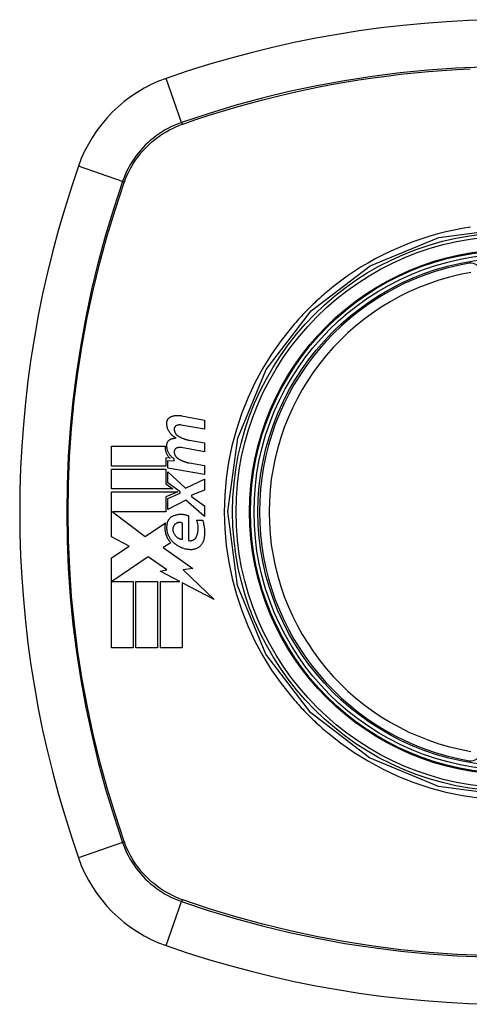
# Model space of a CAD drawing. Header units: inches. Extents: x 10 to 205, y 17 to 100.
# Tile 38 of 71: x 101.727 to 102.284, y 65.776 to 66.996. Entities that reach past the tile are written whole.
import ezdxf

# ---------------------------------------------------------------- set-up
doc = ezdxf.new("R2010")
doc.units = ezdxf.units.IN
doc.header["$MEASUREMENT"] = 0
doc.layers.add('Visible Edges(ANSI)', color=7, linetype='Continuous', lineweight=25)
doc.layers.add('Visible Tangent Edges(ANSI)', color=7, linetype='Continuous', lineweight=25)

msp = doc.modelspace()

# ---------------------------------------------------------------- linework, layer by layer
at = {"layer": 'Visible Edges(ANSI)'}
for p, q in [((101.9274, 66.5051), (101.956, 66.4995)), ((101.956, 66.4885), (101.9272, 66.4936)), ((101.956, 66.4995), (101.956, 66.4885)), ((101.8407, 66.4425), (101.8407, 66.4673)), ((101.8407, 66.4673), (101.907, 66.4673)), ((101.9372, 66.4748), (101.956, 66.4715)), ((101.956, 66.4715), (101.956, 66.4605)), ((101.956, 66.4605), (101.9272, 66.4656)), ((101.9132, 66.4523), (101.9081, 66.4528)), ((101.9081, 66.4528), (101.9081, 66.4425)), ((101.9105, 66.4403), (101.9105, 66.4498)), ((101.9105, 66.4498), (101.9185, 66.4491)), ((101.9185, 66.4491), (101.9185, 66.4515)), ((101.9372, 66.4466), (101.956, 66.4433)), ((101.956, 66.4433), (101.956, 66.4323)), ((101.9081, 66.4425), (101.8407, 66.4425)), ((101.8407, 66.4143), (101.8407, 66.439)), ((101.8407, 66.439), (101.9081, 66.439)), ((101.9081, 66.439), (101.9081, 66.4205)), ((101.956, 66.4323), (101.9105, 66.4403)), ((101.9105, 66.4219), (101.9105, 66.4355)), ((101.9105, 66.4355), (101.9326, 66.4153)), ((101.9081, 66.4205), (101.9167, 66.4143)), ((101.9258, 66.4108), (101.9105, 66.4219)), ((101.9326, 66.4153), (101.956, 66.4265)), ((101.956, 66.4265), (101.956, 66.413)), ((101.9167, 66.4143), (101.8407, 66.4143)), ((101.8407, 66.355), (101.8407, 66.4108)), ((101.8407, 66.4108), (101.9228, 66.4108)), ((101.9228, 66.4108), (101.9081, 66.4045)), ((101.9105, 66.4025), (101.9258, 66.409)), ((101.9258, 66.409), (101.9258, 66.4108)), ((101.956, 66.413), (101.9397, 66.4068)), ((101.9397, 66.4068), (101.9397, 66.4048)), ((101.9081, 66.4045), (101.9081, 66.3858)), ((101.9105, 66.389), (101.9105, 66.4025)), ((101.9327, 66.4005), (101.9105, 66.389)), ((101.956, 66.38), (101.9327, 66.4005)), ((101.9397, 66.4048), (101.956, 66.3935)), ((101.9081, 66.3858), (101.8418, 66.3858)), ((101.8418, 66.3858), (101.8826, 66.3553)), ((101.956, 66.3935), (101.956, 66.38)), ((101.8826, 66.3553), (101.9075, 66.3725)), ((101.9287, 66.3518), (101.9287, 66.3718)), ((101.9362, 66.381), (101.9362, 66.3505)), ((101.9462, 66.3755), (101.9537, 66.3755)), ((101.8625, 66.3434), (101.8407, 66.355)), ((101.9142, 66.3476), (101.9046, 66.3418)), ((101.8407, 66.3288), (101.8625, 66.3434)), ((101.9046, 66.3418), (101.9413, 66.3156)), ((101.8407, 66.2173), (101.8407, 66.3288)), ((101.886, 66.3303), (101.8412, 66.2995)), ((101.9093, 66.3139), (101.886, 66.3303)), ((101.901, 66.3123), (101.9093, 66.3139)), ((101.9254, 66.2995), (101.901, 66.3123)), ((101.9413, 66.3156), (101.9295, 66.3139)), ((101.9295, 66.3139), (101.968, 66.2774)), ((101.8412, 66.2995), (101.8675, 66.2995)), ((101.8675, 66.2995), (101.8675, 66.2173)), ((101.871, 66.2173), (101.871, 66.2995)), ((101.871, 66.2995), (101.8977, 66.2995)), ((101.8977, 66.2995), (101.8977, 66.2173)), ((101.9015, 66.2173), (101.9015, 66.2995)), ((101.9015, 66.2995), (101.9254, 66.2995)), ((101.968, 66.2774), (101.9282, 66.2981)), ((101.9282, 66.2981), (101.9282, 66.2173)), ((101.8675, 66.2173), (101.8407, 66.2173)), ((101.8977, 66.2173), (101.871, 66.2173)), ((101.9282, 66.2173), (101.9015, 66.2173))]:
    msp.add_line(p, q, dxfattribs=at)
at = {"layer": 'Visible Edges(ANSI)', "flags": 128}
for points in [[(101.9092, 66.496), (101.9092, 66.4965), (101.9093, 66.4969), (101.9093, 66.4974), (101.9094, 66.4978), (101.9095, 66.4983), (101.9097, 66.4987), (101.9098, 66.4992), (101.91, 66.4996), (101.9102, 66.5), (101.9104, 66.5004), (101.9107, 66.5008), (101.9109, 66.5012), (101.9112, 66.5015), (101.9115, 66.5019), (101.9118, 66.5022), (101.9121, 66.5025), (101.9125, 66.5028), (101.9128, 66.5031), (101.9132, 66.5033), (101.9136, 66.5035), (101.914, 66.5038), (101.9144, 66.5039), (101.9148, 66.5041), (101.9152, 66.5043)], [(101.9152, 66.5043), (101.9157, 66.5044), (101.9162, 66.5046), (101.9167, 66.5047), (101.9172, 66.5048), (101.9177, 66.505), (101.9182, 66.5051), (101.9187, 66.5052), (101.9192, 66.5052), (101.9197, 66.5053), (101.9202, 66.5054), (101.9208, 66.5054), (101.9213, 66.5055), (101.9218, 66.5055), (101.9223, 66.5055), (101.9228, 66.5055), (101.9233, 66.5055), (101.9238, 66.5055), (101.9243, 66.5055), (101.9249, 66.5054), (101.9254, 66.5054), (101.9259, 66.5053), (101.9264, 66.5052), (101.9269, 66.5052), (101.9274, 66.5051)], [(101.9207, 66.4775), (101.9199, 66.4779), (101.9191, 66.4784), (101.9183, 66.4789), (101.9175, 66.4795), (101.9168, 66.48), (101.916, 66.4807), (101.9154, 66.4813), (101.9147, 66.482), (101.9141, 66.4827), (101.9135, 66.4834), (101.9129, 66.4842), (101.9124, 66.485), (101.9119, 66.4858), (101.9114, 66.4867), (101.911, 66.4875), (101.9106, 66.4884), (101.9103, 66.4893), (101.91, 66.4903), (101.9098, 66.4912), (101.9096, 66.4921), (101.9094, 66.4931), (101.9093, 66.4941), (101.9092, 66.495), (101.9092, 66.496)], [(101.9213, 66.4929), (101.9211, 66.4928), (101.9209, 66.4927), (101.9206, 66.4925), (101.9204, 66.4924), (101.9202, 66.4922), (101.92, 66.4921), (101.9198, 66.4919), (101.9196, 66.4917), (101.9195, 66.4915), (101.9193, 66.4913), (101.9192, 66.4911), (101.919, 66.4908), (101.9189, 66.4906), (101.9188, 66.4904), (101.9187, 66.4901), (101.9186, 66.4899), (101.9185, 66.4896), (101.9184, 66.4894), (101.9184, 66.4891), (101.9184, 66.4888), (101.9183, 66.4886), (101.9183, 66.4883), (101.9183, 66.488), (101.9184, 66.4878)], [(101.9272, 66.4936), (101.927, 66.4936), (101.9267, 66.4937), (101.9265, 66.4937), (101.9262, 66.4937), (101.926, 66.4937), (101.9257, 66.4937), (101.9255, 66.4937), (101.9252, 66.4937), (101.925, 66.4937), (101.9247, 66.4937), (101.9245, 66.4937), (101.9242, 66.4937), (101.924, 66.4936), (101.9237, 66.4936), (101.9235, 66.4936), (101.9232, 66.4935), (101.923, 66.4934), (101.9228, 66.4934), (101.9225, 66.4933), (101.9223, 66.4932), (101.922, 66.4932), (101.9218, 66.4931), (101.9216, 66.493), (101.9213, 66.4929)], [(101.9184, 66.4878), (101.9184, 66.4874), (101.9185, 66.487), (101.9186, 66.4866), (101.9186, 66.4862), (101.9188, 66.4858), (101.9189, 66.4854), (101.919, 66.4851), (101.9192, 66.4847), (101.9193, 66.4843), (101.9195, 66.484), (101.9197, 66.4836), (101.9199, 66.4833), (101.9201, 66.483), (101.9203, 66.4827), (101.9206, 66.4823), (101.9208, 66.482), (101.9211, 66.4817), (101.9214, 66.4815), (101.9216, 66.4812), (101.9219, 66.4809), (101.9222, 66.4807), (101.9225, 66.4805), (101.9228, 66.4802), (101.9232, 66.48)], [(101.9232, 66.48), (101.9237, 66.4797), (101.9243, 66.4794), (101.9248, 66.4791), (101.9254, 66.4788), (101.9259, 66.4785), (101.9265, 66.4782), (101.9271, 66.4779), (101.9276, 66.4777), (101.9282, 66.4774), (101.9288, 66.4772), (101.9294, 66.477), (101.9299, 66.4767), (101.9305, 66.4765), (101.9311, 66.4763), (101.9317, 66.4761), (101.9323, 66.4759), (101.9329, 66.4758), (101.9335, 66.4756), (101.9341, 66.4754), (101.9347, 66.4753), (101.9354, 66.4752), (101.936, 66.475), (101.9366, 66.4749), (101.9372, 66.4748)], [(101.907, 66.4673), (101.907, 66.4666), (101.907, 66.4659), (101.907, 66.4652), (101.9071, 66.4645), (101.9072, 66.4638), (101.9073, 66.4631), (101.9075, 66.4624), (101.9076, 66.4617), (101.9078, 66.461), (101.908, 66.4604), (101.9083, 66.4597), (101.9085, 66.4591), (101.9088, 66.4584), (101.9091, 66.4578), (101.9094, 66.4572), (101.9098, 66.4566), (101.9101, 66.456), (101.9105, 66.4554), (101.9109, 66.4549), (101.9114, 66.4543), (101.9118, 66.4538), (101.9122, 66.4533), (101.9127, 66.4528), (101.9132, 66.4523)], [(101.9092, 66.4685), (101.9092, 66.469), (101.9093, 66.4694), (101.9094, 66.4699), (101.9094, 66.4703), (101.9096, 66.4708), (101.9097, 66.4712), (101.9098, 66.4716), (101.91, 66.472), (101.9102, 66.4724), (101.9104, 66.4728), (101.9107, 66.4732), (101.911, 66.4736), (101.9112, 66.4739), (101.9115, 66.4742), (101.9118, 66.4745), (101.9122, 66.4748), (101.9125, 66.4751), (101.9129, 66.4754), (101.9132, 66.4756), (101.9136, 66.4758), (101.914, 66.476), (101.9144, 66.4762), (101.9148, 66.4764), (101.9152, 66.4765)], [(101.9185, 66.4515), (101.9178, 66.4519), (101.9171, 66.4524), (101.9165, 66.4529), (101.9158, 66.4535), (101.9152, 66.4541), (101.9146, 66.4546), (101.9141, 66.4553), (101.9136, 66.4559), (101.9131, 66.4566), (101.9126, 66.4573), (101.9121, 66.458), (101.9117, 66.4587), (101.9113, 66.4595), (101.9109, 66.4602), (101.9106, 66.461), (101.9103, 66.4618), (101.9101, 66.4626), (101.9098, 66.4634), (101.9096, 66.4643), (101.9095, 66.4651), (101.9094, 66.4659), (101.9093, 66.4668), (101.9092, 66.4677), (101.9092, 66.4685)], [(101.9152, 66.4765), (101.9154, 66.4766), (101.9157, 66.4766), (101.9159, 66.4767), (101.9161, 66.4768), (101.9163, 66.4768), (101.9166, 66.4769), (101.9168, 66.4769), (101.917, 66.477), (101.9172, 66.477), (101.9175, 66.4771), (101.9177, 66.4771), (101.9179, 66.4772), (101.9182, 66.4772), (101.9184, 66.4773), (101.9186, 66.4773), (101.9189, 66.4773), (101.9191, 66.4774), (101.9193, 66.4774), (101.9195, 66.4774), (101.9198, 66.4774), (101.92, 66.4775), (101.9202, 66.4775), (101.9205, 66.4775), (101.9207, 66.4775)], [(101.9213, 66.4649), (101.9211, 66.4648), (101.9209, 66.4647), (101.9206, 66.4645), (101.9204, 66.4644), (101.9202, 66.4642), (101.92, 66.4641), (101.9198, 66.4639), (101.9197, 66.4637), (101.9195, 66.4635), (101.9193, 66.4633), (101.9192, 66.4631), (101.919, 66.4629), (101.9189, 66.4626), (101.9188, 66.4624), (101.9187, 66.4621), (101.9186, 66.4619), (101.9185, 66.4616), (101.9184, 66.4614), (101.9184, 66.4611), (101.9184, 66.4608), (101.9183, 66.4606), (101.9183, 66.4603), (101.9183, 66.46), (101.9184, 66.4598)], [(101.9184, 66.4598), (101.9184, 66.4594), (101.9185, 66.459), (101.9185, 66.4586), (101.9186, 66.4582), (101.9188, 66.4578), (101.9189, 66.4574), (101.919, 66.4571), (101.9192, 66.4567), (101.9193, 66.4563), (101.9195, 66.456), (101.9197, 66.4556), (101.9199, 66.4553), (101.9201, 66.455), (101.9203, 66.4547), (101.9206, 66.4543), (101.9208, 66.454), (101.9211, 66.4537), (101.9214, 66.4535), (101.9216, 66.4532), (101.9219, 66.4529), (101.9222, 66.4527), (101.9225, 66.4525), (101.9228, 66.4522), (101.9232, 66.452)], [(101.9272, 66.4656), (101.927, 66.4656), (101.9267, 66.4657), (101.9265, 66.4657), (101.9262, 66.4657), (101.926, 66.4657), (101.9257, 66.4657), (101.9255, 66.4657), (101.9252, 66.4657), (101.925, 66.4657), (101.9247, 66.4657), (101.9245, 66.4657), (101.9242, 66.4657), (101.924, 66.4656), (101.9237, 66.4656), (101.9235, 66.4656), (101.9232, 66.4655), (101.923, 66.4655), (101.9228, 66.4654), (101.9225, 66.4653), (101.9223, 66.4652), (101.922, 66.4652), (101.9218, 66.4651), (101.9216, 66.465), (101.9213, 66.4649)], [(101.9232, 66.452), (101.9237, 66.4517), (101.9243, 66.4514), (101.9248, 66.451), (101.9254, 66.4507), (101.9259, 66.4504), (101.9265, 66.4501), (101.927, 66.4499), (101.9276, 66.4496), (101.9282, 66.4493), (101.9288, 66.4491), (101.9294, 66.4488), (101.9299, 66.4486), (101.9305, 66.4484), (101.9311, 66.4482), (101.9317, 66.448), (101.9323, 66.4478), (101.9329, 66.4476), (101.9335, 66.4474), (101.9341, 66.4472), (101.9347, 66.4471), (101.9354, 66.4469), (101.936, 66.4468), (101.9366, 66.4467), (101.9372, 66.4466)], [(101.9172, 66.381), (101.918, 66.3813), (101.9187, 66.3816), (101.9195, 66.3819), (101.9203, 66.3821), (101.9211, 66.3823), (101.9219, 66.3825), (101.9227, 66.3827), (101.9235, 66.3828), (101.9243, 66.3829), (101.9251, 66.383), (101.9259, 66.383), (101.9267, 66.383), (101.9275, 66.383), (101.9283, 66.383), (101.9291, 66.3829), (101.93, 66.3828), (101.9308, 66.3827), (101.9316, 66.3825), (101.9323, 66.3823), (101.9331, 66.3821), (101.9339, 66.3819), (101.9347, 66.3816), (101.9355, 66.3813), (101.9362, 66.381)], [(101.9075, 66.3725), (101.9072, 66.3714), (101.907, 66.3703), (101.9069, 66.3692), (101.9068, 66.3681), (101.9068, 66.3669), (101.9068, 66.3658), (101.9068, 66.3647), (101.9069, 66.3635), (101.907, 66.3624), (101.9072, 66.3613), (101.9075, 66.3602), (101.9077, 66.3591), (101.9081, 66.358), (101.9084, 66.357), (101.9088, 66.3559), (101.9093, 66.3549), (101.9098, 66.3539), (101.9103, 66.3529), (101.9108, 66.3519), (101.9114, 66.351), (101.9121, 66.3501), (101.9128, 66.3492), (101.9135, 66.3484), (101.9142, 66.3476)], [(101.9164, 66.349), (101.9157, 66.3497), (101.9151, 66.3504), (101.9145, 66.3512), (101.9139, 66.352), (101.9134, 66.3528), (101.9129, 66.3536), (101.9124, 66.3544), (101.912, 66.3553), (101.9115, 66.3562), (101.9112, 66.3571), (101.9108, 66.358), (101.9105, 66.3589), (101.9102, 66.3598), (101.91, 66.3608), (101.9098, 66.3617), (101.9096, 66.3627), (101.9095, 66.3637), (101.9094, 66.3647), (101.9094, 66.3656), (101.9094, 66.3666), (101.9094, 66.3676), (101.9095, 66.3686), (101.9096, 66.3695), (101.9097, 66.3705)], [(101.9097, 66.3705), (101.9098, 66.3711), (101.9099, 66.3717), (101.91, 66.3722), (101.9101, 66.3728), (101.9103, 66.3733), (101.9105, 66.3739), (101.9107, 66.3744), (101.9109, 66.3749), (101.9112, 66.3754), (101.9114, 66.3759), (101.9118, 66.3764), (101.9121, 66.3769), (101.9124, 66.3773), (101.9128, 66.3777), (101.9131, 66.3782), (101.9135, 66.3786), (101.914, 66.3789), (101.9144, 66.3793), (101.9148, 66.3796), (101.9153, 66.38), (101.9157, 66.3803), (101.9162, 66.3805), (101.9167, 66.3808), (101.9172, 66.381)], [(101.9187, 66.3698), (101.9185, 66.3695), (101.9183, 66.3692), (101.918, 66.3688), (101.9179, 66.3685), (101.9177, 66.3682), (101.9175, 66.3678), (101.9174, 66.3675), (101.9172, 66.3671), (101.9171, 66.3667), (101.917, 66.3664), (101.9169, 66.366), (101.9168, 66.3656), (101.9168, 66.3652), (101.9167, 66.3648), (101.9167, 66.3645), (101.9167, 66.3641), (101.9167, 66.3637), (101.9167, 66.3633), (101.9168, 66.3629), (101.9168, 66.3625), (101.9169, 66.3621), (101.917, 66.3618), (101.9171, 66.3614), (101.9172, 66.361)], [(101.9287, 66.3718), (101.9283, 66.372), (101.9279, 66.3722), (101.9274, 66.3723), (101.927, 66.3725), (101.9266, 66.3726), (101.9261, 66.3726), (101.9256, 66.3727), (101.9252, 66.3727), (101.9247, 66.3727), (101.9243, 66.3727), (101.9238, 66.3727), (101.9234, 66.3726), (101.9229, 66.3725), (101.9225, 66.3724), (101.922, 66.3722), (101.9216, 66.372), (101.9212, 66.3718), (101.9208, 66.3716), (101.9204, 66.3713), (101.92, 66.3711), (101.9197, 66.3708), (101.9193, 66.3705), (101.919, 66.3701), (101.9187, 66.3698)], [(101.9457, 66.3548), (101.9461, 66.3556), (101.9464, 66.3564), (101.9467, 66.3572), (101.947, 66.3581), (101.9472, 66.3589), (101.9475, 66.3598), (101.9477, 66.3606), (101.9478, 66.3615), (101.9479, 66.3624), (101.948, 66.3633), (101.9481, 66.3642), (101.9482, 66.3651), (101.9482, 66.366), (101.9481, 66.3669), (101.9481, 66.3678), (101.948, 66.3686), (101.9479, 66.3695), (101.9477, 66.3704), (101.9475, 66.3713), (101.9473, 66.3722), (101.9471, 66.373), (101.9468, 66.3739), (101.9465, 66.3747), (101.9462, 66.3755)], [(101.9537, 66.3755), (101.954, 66.3746), (101.9542, 66.3737), (101.9545, 66.3728), (101.9547, 66.3719), (101.9549, 66.3709), (101.9551, 66.37), (101.9553, 66.3691), (101.9554, 66.3681), (101.9556, 66.3672), (101.9557, 66.3663), (101.9558, 66.3653), (101.9559, 66.3644), (101.9559, 66.3634), (101.956, 66.3625), (101.956, 66.3615), (101.956, 66.3606), (101.956, 66.3596), (101.956, 66.3587), (101.9559, 66.3577), (101.9559, 66.3568), (101.9558, 66.3558), (101.9557, 66.3549), (101.9556, 66.354), (101.9555, 66.353)], [(101.9172, 66.361), (101.9174, 66.3604), (101.9177, 66.3598), (101.918, 66.3592), (101.9183, 66.3586), (101.9187, 66.3581), (101.919, 66.3575), (101.9194, 66.357), (101.9198, 66.3565), (101.9203, 66.356), (101.9207, 66.3555), (101.9212, 66.3551), (101.9217, 66.3547), (101.9222, 66.3543), (101.9228, 66.3539), (101.9233, 66.3536), (101.9239, 66.3533), (101.9245, 66.353), (101.925, 66.3527), (101.9256, 66.3525), (101.9262, 66.3523), (101.9268, 66.3521), (101.9275, 66.352), (101.9281, 66.3519), (101.9287, 66.3518)], [(101.9382, 66.339), (101.9372, 66.3391), (101.9362, 66.3392), (101.9352, 66.3393), (101.9342, 66.3395), (101.9332, 66.3397), (101.9322, 66.3399), (101.9312, 66.3402), (101.9303, 66.3405), (101.9293, 66.3408), (101.9283, 66.3411), (101.9274, 66.3415), (101.9265, 66.3419), (101.9255, 66.3424), (101.9246, 66.3428), (101.9237, 66.3433), (101.9228, 66.3439), (101.922, 66.3444), (101.9211, 66.345), (101.9203, 66.3456), (101.9195, 66.3462), (101.9187, 66.3469), (101.9179, 66.3476), (101.9171, 66.3483), (101.9164, 66.349)], [(101.9362, 66.3505), (101.9367, 66.3504), (101.9371, 66.3503), (101.9376, 66.3502), (101.938, 66.3502), (101.9385, 66.3502), (101.939, 66.3502), (101.9394, 66.3502), (101.9399, 66.3503), (101.9404, 66.3504), (101.9408, 66.3505), (101.9413, 66.3507), (101.9417, 66.3509), (101.9421, 66.3511), (101.9425, 66.3513), (101.9429, 66.3515), (101.9433, 66.3518), (101.9437, 66.3521), (101.944, 66.3524), (101.9444, 66.3528), (101.9447, 66.3531), (101.945, 66.3535), (101.9452, 66.3539), (101.9455, 66.3543), (101.9457, 66.3548)], [(101.9555, 66.353), (101.9553, 66.352), (101.955, 66.351), (101.9547, 66.35), (101.9543, 66.349), (101.9539, 66.3481), (101.9534, 66.3471), (101.9528, 66.3463), (101.9523, 66.3454), (101.9516, 66.3446), (101.9509, 66.3439), (101.9502, 66.3432), (101.9494, 66.3425), (101.9486, 66.3419), (101.9477, 66.3414), (101.9469, 66.3409), (101.946, 66.3405), (101.9451, 66.3401), (101.9441, 66.3397), (101.9431, 66.3395), (101.9422, 66.3393), (101.9412, 66.3391), (101.9402, 66.339), (101.9392, 66.339), (101.9382, 66.339)]]:
    msp.add_lwpolyline(points, dxfattribs=at)
at = {"layer": 'Visible Edges(ANSI)'}
for radius in [0.3199, 0.315]:
    msp.add_circle((102.3372, 66.3858), radius, dxfattribs=at)
for centre, radius, start, end in [((102.3372, 65.6968), 1.2992, 70.7337, 109.2663), ((101.967, 66.756), 0.1772, 109.2663, 160.7337), ((103.0262, 66.3858), 1.2992, 160.7337, 199.2663), ((102.3372, 66.3858), 0.313, 99.784, 260.216), ((102.286, 66.6826), 0.0118, 0, 99.784), ((102.286, 66.089), 0.0118, 260.216, 0), ((101.967, 66.0155), 0.1772, 199.2663, 250.7337), ((102.3372, 67.0747), 1.2992, 250.7337, 289.2663)]:
    msp.add_arc(centre, radius, start, end, dxfattribs=at)
at = {"layer": 'Visible Tangent Edges(ANSI)'}
for p, q in [((101.9276, 66.8686), (101.9085, 66.9232)), ((101.9284, 66.8663), (101.9289, 66.8665)), ((101.8544, 66.7954), (101.7997, 66.8145)), ((101.8565, 66.7941), (101.8567, 66.7946)), ((101.8544, 65.9762), (101.7997, 65.9571)), ((101.8567, 65.977), (101.8565, 65.9774)), ((101.9085, 65.8483), (101.9276, 65.9029)), ((101.9289, 65.905), (101.9284, 65.9052))]:
    msp.add_line(p, q, dxfattribs=at)
at = {"layer": 'Visible Tangent Edges(ANSI)', "flags": 128}
for points in [[(102.3022, 66.9373), (102.2675, 66.9358), (102.2328, 66.9334), (102.1982, 66.93), (102.1636, 66.9256), (102.1292, 66.9203), (102.095, 66.914), (102.0609, 66.9068), (102.0272, 66.8986), (101.9937, 66.8895), (101.9605, 66.8795), (101.9276, 66.8686)], [(101.9289, 66.8665), (101.9452, 66.8721), (101.9617, 66.8775), (101.9782, 66.8826), (101.9947, 66.8875), (102.0114, 66.8922), (102.0281, 66.8967), (102.0449, 66.9009), (102.0618, 66.9049), (102.0788, 66.9087), (102.0958, 66.9122), (102.1128, 66.9155), (102.1299, 66.9185), (102.1471, 66.9213), (102.1643, 66.9239), (102.1815, 66.9262), (102.1987, 66.9283), (102.216, 66.9301), (102.2333, 66.9317), (102.2506, 66.9331), (102.268, 66.9342), (102.2853, 66.935)], [(101.9276, 66.8686), (101.9234, 66.8671), (101.9193, 66.8654), (101.9152, 66.8635), (101.9112, 66.8615), (101.9073, 66.8594), (101.9035, 66.8571), (101.8998, 66.8546), (101.8961, 66.852), (101.8926, 66.8493), (101.8891, 66.8465), (101.8858, 66.8435), (101.8826, 66.8404), (101.8795, 66.8372), (101.8765, 66.8339), (101.8736, 66.8304), (101.8709, 66.8269), (101.8684, 66.8232), (101.8659, 66.8195), (101.8636, 66.8157), (101.8615, 66.8117), (101.8595, 66.8077), (101.8576, 66.8037), (101.8559, 66.7995), (101.8544, 66.7954)], [(101.8567, 66.7946), (101.8582, 66.7987), (101.8599, 66.8027), (101.8617, 66.8067), (101.8637, 66.8106), (101.8658, 66.8144), (101.8681, 66.8181), (101.8705, 66.8218), (101.873, 66.8253), (101.8757, 66.8288), (101.8785, 66.8321), (101.8814, 66.8354), (101.8844, 66.8385), (101.8876, 66.8416), (101.8908, 66.8445), (101.8942, 66.8473), (101.8977, 66.8499), (101.9012, 66.8525), (101.9049, 66.8549), (101.9086, 66.8571), (101.9124, 66.8593), (101.9163, 66.8613), (101.9203, 66.8631), (101.9243, 66.8648), (101.9284, 66.8663)], [(101.8544, 66.7954), (101.8434, 66.7624), (101.8334, 66.7291), (101.8243, 66.6955), (101.8161, 66.6616), (101.8088, 66.6274), (101.8026, 66.5931), (101.7972, 66.5585), (101.7929, 66.5239), (101.7895, 66.4892), (101.7871, 66.4544), (101.7857, 66.4197), (101.7852, 66.385), (101.7857, 66.3503), (101.7872, 66.3156), (101.7896, 66.2809), (101.793, 66.2463), (101.7974, 66.2119), (101.8027, 66.1776), (101.809, 66.1435), (101.8162, 66.1095), (101.8243, 66.0758), (101.8334, 66.0423), (101.8435, 66.0091), (101.8544, 65.9762)], [(101.8565, 65.9774), (101.8455, 66.0102), (101.8354, 66.0433), (101.8263, 66.0767), (101.8181, 66.1103), (101.8108, 66.1441), (101.8045, 66.1781), (101.7992, 66.2123), (101.7948, 66.2467), (101.7913, 66.2812), (101.7889, 66.3157), (101.7874, 66.3504), (101.7869, 66.385), (101.7873, 66.4196), (101.7888, 66.4543), (101.7912, 66.4889), (101.7946, 66.5236), (101.799, 66.5581), (101.8044, 66.5925), (101.8107, 66.6268), (101.818, 66.6608), (101.8262, 66.6946), (101.8354, 66.7281), (101.8455, 66.7613), (101.8565, 66.7941)], [(102.3369, 66.0335), (102.2457, 66.0456), (102.1605, 66.0809), (102.0877, 66.1368), (102.032, 66.2096), (101.9969, 66.2948), (101.985, 66.3862), (101.9971, 66.4774), (102.0324, 66.5625), (102.0883, 66.6353), (102.1611, 66.691), (102.2461, 66.726), (102.3372, 66.738)], [(102.2856, 66.7388), (102.2753, 66.7371), (102.2651, 66.7352), (102.255, 66.7329), (102.245, 66.7304), (102.235, 66.7276), (102.2252, 66.7245), (102.2154, 66.7211), (102.2057, 66.7174), (102.1961, 66.7134), (102.1867, 66.7092), (102.1773, 66.7046), (102.1681, 66.6998), (102.1591, 66.6948), (102.1502, 66.6895), (102.1415, 66.6839), (102.1329, 66.6781), (102.1245, 66.672), (102.1163, 66.6657), (102.1083, 66.6592)], [(102.1083, 66.6592), (102.1063, 66.6575), (102.1043, 66.6558), (102.1024, 66.6541), (102.1004, 66.6523), (102.0984, 66.6506), (102.0965, 66.6488), (102.0945, 66.647), (102.0926, 66.6452), (102.0907, 66.6434), (102.0888, 66.6416), (102.0869, 66.6398), (102.0851, 66.6379), (102.0832, 66.636), (102.0814, 66.6342), (102.0796, 66.6323), (102.0777, 66.6304), (102.076, 66.6284), (102.0742, 66.6265), (102.0724, 66.6246), (102.0706, 66.6226), (102.0689, 66.6206), (102.0672, 66.6186), (102.0655, 66.6167), (102.0638, 66.6146)], [(102.0638, 66.6146), (102.051, 66.5984), (102.0391, 66.5815), (102.0282, 66.5639), (102.0184, 66.5457), (102.0096, 66.5269), (102.0019, 66.5076), (101.9954, 66.4879), (101.99, 66.4679), (101.9858, 66.4476), (101.9828, 66.4271), (101.981, 66.4065), (101.9804, 66.3857), (101.981, 66.365), (101.9828, 66.3443), (101.9859, 66.3237), (101.9901, 66.3034), (101.9955, 66.2834), (102.002, 66.2638), (102.0097, 66.2445), (102.0184, 66.2257), (102.0283, 66.2075), (102.0391, 66.1899), (102.051, 66.1731), (102.0638, 66.1569)], [(102.0638, 66.1569), (102.0654, 66.1549), (102.0672, 66.1529), (102.0689, 66.1509), (102.0706, 66.1489), (102.0724, 66.147), (102.0742, 66.145), (102.0759, 66.1431), (102.0777, 66.1412), (102.0795, 66.1393), (102.0814, 66.1374), (102.0832, 66.1355), (102.0851, 66.1336), (102.0869, 66.1318), (102.0888, 66.1299), (102.0907, 66.1281), (102.0926, 66.1263), (102.0945, 66.1245), (102.0965, 66.1227), (102.0984, 66.121), (102.1004, 66.1192), (102.1023, 66.1175), (102.1043, 66.1157), (102.1063, 66.114), (102.1083, 66.1123)], [(102.1083, 66.1123), (102.1245, 66.0995), (102.1415, 66.0876), (102.1591, 66.0768), (102.1774, 66.0669), (102.1962, 66.0581), (102.2154, 66.0505), (102.2351, 66.0439), (102.2551, 66.0386), (102.2754, 66.0344), (102.2959, 66.0314)], [(101.8544, 65.9762), (101.8559, 65.972), (101.8576, 65.9679), (101.8595, 65.9638), (101.8615, 65.9598), (101.8636, 65.9559), (101.8659, 65.952), (101.8684, 65.9483), (101.8709, 65.9447), (101.8736, 65.9411), (101.8765, 65.9377), (101.8795, 65.9343), (101.8826, 65.9311), (101.8858, 65.928), (101.8891, 65.925), (101.8926, 65.9222), (101.8961, 65.9195), (101.8998, 65.9169), (101.9035, 65.9145), (101.9073, 65.9122), (101.9112, 65.91), (101.9152, 65.908), (101.9193, 65.9062), (101.9234, 65.9045), (101.9276, 65.9029)], [(101.9284, 65.9052), (101.9243, 65.9068), (101.9203, 65.9084), (101.9163, 65.9103), (101.9124, 65.9123), (101.9086, 65.9144), (101.9049, 65.9167), (101.9012, 65.9191), (101.8977, 65.9216), (101.8942, 65.9243), (101.8908, 65.927), (101.8876, 65.93), (101.8844, 65.933), (101.8814, 65.9361), (101.8785, 65.9394), (101.8757, 65.9427), (101.873, 65.9462), (101.8705, 65.9498), (101.8681, 65.9534), (101.8658, 65.9572), (101.8637, 65.961), (101.8617, 65.9649), (101.8599, 65.9688), (101.8582, 65.9729), (101.8567, 65.977)], [(101.9276, 65.9029), (101.9606, 65.892), (101.9939, 65.8819), (102.0275, 65.8728), (102.0614, 65.8646), (102.0956, 65.8574), (102.1299, 65.8511), (102.1644, 65.8458), (102.1991, 65.8414), (102.2338, 65.8381), (102.2685, 65.8357), (102.3033, 65.8342)], [(102.3034, 65.8359), (102.2687, 65.8373), (102.2341, 65.8398), (102.1994, 65.8432), (102.1649, 65.8475), (102.1305, 65.8529), (102.0962, 65.8592), (102.0622, 65.8665), (102.0284, 65.8748), (101.9949, 65.8839), (101.9617, 65.894), (101.9289, 65.905)]]:
    msp.add_lwpolyline(points, dxfattribs=at)
at = {"layer": 'Visible Tangent Edges(ANSI)'}
for radius in [0.3464, 0.3422, 0.3254, 0.3242]:
    msp.add_circle((102.3372, 66.3858), radius, dxfattribs=at)
msp.add_arc((102.3372, 66.3858), 0.3012, 99.784, 260.216, dxfattribs=at)
for centre, major_axis, start_param, end_param in [((101.9293, 66.8639), (0.00321, -0.00931), 4.18856, 4.452267), ((101.859, 66.7937), (0.00931, -0.00321), 1.830918, 2.094625), ((101.859, 65.9778), (-0.00931, -0.00321), 1.046967, 1.310674), ((101.9293, 65.9076), (0.00321, 0.00931), 1.830918, 2.094625)]:
    msp.add_ellipse(centre, major_axis=major_axis, ratio=0.002592, start_param=start_param, end_param=end_param, dxfattribs=at)

doc.saveas('drawing.dxf')
